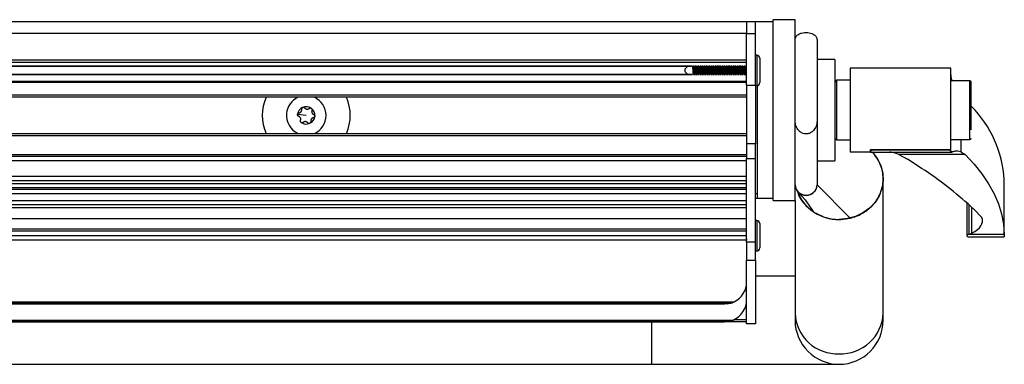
# Model space of a CAD drawing. Header units: millimetres. Extents: x 5 to 589, y 5 to 415.
# Tile 7 of 35: x 260 to 305, y 163 to 178. Entities that reach past the tile are written whole.
import ezdxf

# ---------------------------------------------------------------- set-up
doc = ezdxf.new("R2010")
doc.units = ezdxf.units.MM
doc.linetypes.add('SLD-Continua', pattern=[0])

msp = doc.modelspace()

# ---------------------------------------------------------------- linework, layer by layer
at = {"color": 7, "linetype": 'SLD-Continua', "lineweight": 25}
for p, q in [((292.8772, 178.2624), (156.2772, 178.2624)), ((293.2772, 178.2624), (292.8772, 178.2624)), ((292.8772, 178.2624), (292.8772, 177.7408)), ((294.0772, 178.2624), (293.2772, 178.2624)), ((293.2772, 177.7408), (293.2772, 178.2624)), ((295.0772, 178.3624), (294.0772, 178.3624)), ((294.0772, 170.1624), (294.0772, 178.3624)), ((295.0772, 170.1624), (295.0772, 178.3624)), ((292.8772, 177.7408), (156.2772, 177.7408)), ((292.8772, 177.7408), (293.2772, 177.7408)), ((292.8772, 175.3924), (292.8772, 177.7408)), ((293.2772, 175.3924), (293.2772, 177.7408)), ((296.0772, 177.4569), (296.0772, 173.7749)), ((293.3372, 176.7524), (293.2772, 176.7524)), ((293.3372, 176.7524), (293.3372, 175.3724)), ((293.4772, 176.6124), (293.4772, 175.5124)), ((156.2772, 176.5393), (292.8772, 176.5393)), ((156.2772, 176.4288), (292.8772, 176.4288)), ((290.4248, 176.2612), (158.7296, 176.2612)), ((158.7793, 176.2478), (290.375, 176.2478)), ((290.2126, 176.2478), (290.0772, 176.1124)), ((290.5065, 176.2612), (290.4448, 176.2612)), ((290.6065, 176.2612), (290.5448, 176.2612)), ((290.7065, 176.2612), (290.6448, 176.2612)), ((290.8065, 176.2612), (290.7448, 176.2612)), ((290.9065, 176.2612), (290.8448, 176.2612)), ((291.0065, 176.2612), (290.9448, 176.2612)), ((291.1065, 176.2612), (291.0448, 176.2612)), ((291.2065, 176.2612), (291.1448, 176.2612)), ((291.3065, 176.2612), (291.2448, 176.2612)), ((291.4065, 176.2612), (291.3448, 176.2612)), ((291.5065, 176.2612), (291.4448, 176.2612)), ((291.6065, 176.2612), (291.5448, 176.2612)), ((291.7065, 176.2612), (291.6448, 176.2612)), ((291.8065, 176.2612), (291.7448, 176.2612)), ((291.9065, 176.2612), (291.8448, 176.2612)), ((292.0065, 176.2612), (291.9448, 176.2612)), ((292.1065, 176.2612), (292.0448, 176.2612)), ((292.2065, 176.2612), (292.1448, 176.2612)), ((292.3065, 176.2612), (292.2448, 176.2612)), ((292.4065, 176.2612), (292.3448, 176.2612)), ((292.5065, 176.2612), (292.4448, 176.2612)), ((292.6065, 176.2612), (292.5448, 176.2612)), ((292.7065, 176.2612), (292.6448, 176.2612)), ((292.8065, 176.2612), (292.7448, 176.2612)), ((296.8772, 176.5624), (296.0772, 176.5624)), ((296.8772, 176.5624), (296.8772, 171.9624)), ((302.1472, 176.1624), (297.5772, 176.1624)), ((297.5772, 176.1624), (297.5772, 172.3624)), ((302.1472, 172.3845), (302.1472, 176.1624)), ((290.4248, 175.8636), (158.7296, 175.8636)), ((290.375, 175.877), (158.7793, 175.877)), ((290.0772, 176.1124), (290.0772, 176.0124)), ((290.0772, 176.0124), (290.2126, 175.877)), ((290.5232, 175.8636), (290.4615, 175.8636)), ((290.6232, 175.8636), (290.5615, 175.8636)), ((290.7232, 175.8636), (290.6615, 175.8636)), ((290.8232, 175.8636), (290.7615, 175.8636)), ((290.9232, 175.8636), (290.8615, 175.8636)), ((291.0232, 175.8636), (290.9615, 175.8636)), ((291.1232, 175.8636), (291.0615, 175.8636)), ((291.2232, 175.8636), (291.1615, 175.8636)), ((291.3232, 175.8636), (291.2615, 175.8636)), ((291.4232, 175.8636), (291.3615, 175.8636)), ((291.5232, 175.8636), (291.4615, 175.8636)), ((291.6232, 175.8636), (291.5615, 175.8636)), ((291.7232, 175.8636), (291.6615, 175.8636)), ((291.8232, 175.8636), (291.7615, 175.8636)), ((291.9232, 175.8636), (291.8615, 175.8636)), ((292.0232, 175.8636), (291.9615, 175.8636)), ((292.1232, 175.8636), (292.0615, 175.8636)), ((292.2232, 175.8636), (292.1615, 175.8636)), ((292.3232, 175.8636), (292.2615, 175.8636)), ((292.4232, 175.8636), (292.3615, 175.8636)), ((292.5232, 175.8636), (292.4615, 175.8636)), ((292.6232, 175.8636), (292.5615, 175.8636)), ((292.7232, 175.8636), (292.6615, 175.8636)), ((292.8232, 175.8636), (292.7615, 175.8636)), ((156.2772, 175.5805), (292.8772, 175.5805)), ((292.8772, 175.5084), (156.2772, 175.5084)), ((292.8772, 175.3924), (293.2772, 175.3924)), ((292.8772, 175.3924), (292.8772, 172.7333)), ((293.2772, 175.3924), (293.2772, 172.7333)), ((293.2772, 175.3724), (293.3372, 175.3724)), ((293.3772, 170.4624), (293.3772, 175.3782)), ((296.9582, 175.6124), (296.8772, 175.5314)), ((297.5772, 175.6124), (296.9582, 175.6124)), ((296.9582, 175.6124), (296.9582, 172.9124)), ((303.0152, 175.5924), (302.1472, 175.5924)), ((303.0152, 172.9324), (303.0152, 175.5924)), ((156.2772, 174.9519), (292.8772, 174.9519)), ((292.8772, 174.8424), (156.2772, 174.8424)), ((272.8772, 174.0224), (272.4842, 174.0628)), ((296.0772, 173.7749), (296.0772, 172.8652)), ((156.2772, 173.2024), (292.8772, 173.2024)), ((292.8772, 173.095), (156.2772, 173.095)), ((292.8772, 172.7333), (292.8772, 172.0595)), ((293.2772, 172.7333), (292.8772, 172.7333)), ((293.2772, 172.0595), (293.2772, 172.7333)), ((296.0772, 172.8652), (296.0772, 171.9624)), ((296.8772, 172.9934), (296.9582, 172.9124)), ((296.9582, 172.9124), (297.5772, 172.9124)), ((302.1472, 172.9324), (303.0152, 172.9324)), ((302.6102, 172.9324), (302.6102, 172.3757)), ((156.2772, 172.2473), (292.8772, 172.2473)), ((292.8772, 172.1624), (156.2772, 172.1624)), ((297.5772, 172.3624), (298.5072, 172.3624)), ((298.5438, 172.3915), (298.4763, 172.4493)), ((298.5072, 172.469), (302.135, 172.469)), ((298.5072, 172.469), (298.5072, 172.4581)), ((298.5072, 172.4581), (302.1337, 172.4581)), ((298.5072, 172.3604), (298.5072, 172.4581)), ((298.5072, 172.3604), (302.2136, 172.3604)), ((302.7935, 172.2488), (299.7895, 172.2488)), ((299.7895, 172.2488), (300.1835, 172.0288)), ((302.6102, 172.3757), (302.7935, 172.2488)), ((292.8772, 171.9624), (156.2772, 171.9624)), ((292.8772, 172.0595), (293.2772, 172.0595)), ((292.8772, 168.2778), (292.8772, 172.0595)), ((293.2772, 168.2778), (293.2772, 172.0595)), ((296.0772, 171.9624), (296.8772, 171.9624)), ((296.0772, 171.9624), (296.0772, 170.8663)), ((156.2772, 171.2624), (292.8772, 171.2624)), ((156.2772, 171.0624), (292.8772, 171.0624)), ((156.2772, 170.9353), (292.8772, 170.9353)), ((296.0772, 170.8663), (297.5746, 169.3612)), ((299.0772, 165.0481), (299.0772, 171.1444)), ((304.5772, 171.0716), (304.5768, 171.1086)), ((304.5772, 168.5915), (304.5772, 171.0716)), ((292.8772, 170.7335), (156.2772, 170.7335)), ((292.8772, 170.6624), (156.2772, 170.6624)), ((292.8772, 170.4624), (156.2772, 170.4624)), ((293.3772, 170.4624), (293.2772, 170.4624)), ((293.3772, 170.2624), (293.3772, 170.4624)), ((295.2364, 170.5237), (295.5335, 170.1914)), ((156.2772, 170.1624), (292.8772, 170.1624)), ((292.8772, 169.9624), (156.2772, 169.9624)), ((293.2772, 170.2624), (293.3772, 170.2624)), ((293.3772, 170.2624), (294.0772, 170.2624)), ((294.0772, 170.1624), (295.0772, 170.1624)), ((295.0772, 170.1624), (295.0772, 165.0481)), ((295.5331, 170.1919), (295.8916, 169.6617)), ((302.8772, 170.0538), (302.8772, 168.5617)), ((302.981, 168.6291), (302.981, 169.9601)), ((292.8772, 169.8252), (156.2772, 169.8252)), ((303.1072, 168.6775), (303.1072, 169.8428)), ((292.8772, 169.3291), (156.2772, 169.3291)), ((293.3372, 169.2524), (293.2772, 169.2524)), ((293.3372, 169.2524), (293.3372, 167.8724)), ((293.4772, 169.1124), (293.4772, 168.0124)), ((292.8772, 168.8624), (156.2772, 168.8624)), ((292.8772, 168.7624), (156.2772, 168.7624)), ((292.8772, 168.5624), (156.2772, 168.5624)), ((292.8731, 168.9209), (292.8702, 168.9265)), ((302.8772, 168.5617), (302.8772, 168.5553)), ((304.5768, 168.6232), (302.9623, 168.6232)), ((304.5768, 168.6232), (304.5772, 168.5915)), ((304.5772, 168.5915), (304.5772, 168.5159)), ((292.8772, 168.3624), (156.2772, 168.3624)), ((293.2772, 168.2778), (292.8772, 168.2778)), ((292.8772, 168.2778), (292.8772, 167.454)), ((293.2772, 167.454), (293.2772, 168.2778)), ((302.8772, 168.5553), (302.9228, 168.5172)), ((302.9228, 168.5159), (304.5772, 168.5159)), ((293.2772, 167.8724), (293.3372, 167.8724)), ((292.8772, 167.454), (293.2772, 167.454)), ((292.8772, 164.5717), (292.8772, 167.454)), ((293.2772, 167.454), (293.2772, 164.5717)), ((295.0772, 166.7301), (293.2772, 166.7301)), ((156.8428, 165.5664), (292.3116, 165.5664)), ((157.0378, 165.4962), (292.1165, 165.4962)), ((291.9977, 165.4744), (157.1566, 165.4744)), ((157.2772, 165.4671), (291.8772, 165.4671)), ((295.0772, 165.0481), (295.0772, 164.7301)), ((299.0772, 164.7301), (299.0772, 165.0481)), ((292.8772, 164.6624), (156.2772, 164.6624)), ((156.8964, 164.7377), (292.258, 164.7377)), ((157.2772, 164.6624), (291.8772, 164.6624)), ((288.5772, 162.7301), (288.5772, 164.6624)), ((292.3131, 164.7624), (292.8772, 164.7624)), ((293.2772, 164.5717), (292.8772, 164.5717)), ((292.8772, 164.5599), (292.8772, 164.5717)), ((293.2772, 164.5599), (292.8772, 164.5599)), ((293.2772, 164.5717), (293.2772, 164.5599)), ((226.8368, 162.7301), (288.5772, 162.7301)), ((288.5772, 162.7301), (297.0772, 162.7301))]:
    msp.add_line(p, q, dxfattribs=at)
at = {"color": 7, "linetype": 'SLD-Continua', "lineweight": 25, "flags": 128}
for points in [[(298.5788, 172.3604), (298.5887, 172.35), (298.8092, 172.0649), (298.9672, 171.7465), (299.0568, 171.4064), (299.0749, 171.0568), (299.0208, 170.7103), (298.8964, 170.3796), (298.7063, 170.0765), (298.4573, 169.812), (298.1585, 169.5956), (297.8205, 169.4352), (297.4557, 169.3366), (297.0772, 169.3034)], [(302.7935, 172.2488), (303.2015, 171.813), (303.5578, 171.3703), (303.8617, 170.9217), (304.1125, 170.4681), (304.3098, 170.0105), (304.4532, 169.5498), (304.5422, 169.0871), (304.5768, 168.6232)], [(303.1072, 168.6775), (303.242, 168.7551), (303.3561, 168.8376), (303.4483, 168.9242), (303.5177, 169.014), (303.5637, 169.106), (303.5857, 169.1994), (303.5835, 169.2932), (303.5572, 169.3864)]]:
    msp.add_lwpolyline(points, dxfattribs=at)
at = {"color": 7, "linetype": 'SLD-Continua', "lineweight": 25}
for centre, radius, start, end in [((293.3372, 176.6124), 0.14, 0, 90), ((293.3372, 175.5124), 0.14, 270, 0), ((303.0152, 175.5304), 0.062, 0, 90), ((272.8772, 174.0224), 2, 155.79517, 204.20483), ((272.8772, 174.0224), 0.9, 114.34065, 174.12935), ((272.8772, 174.0224), 0.9, 294.34065, 65.65935), ((272.8772, 174.0224), 2, 335.79517, 24.20483), ((272.8772, 174.0224), 0.395, 114.12934, 174.12935), ((272.8772, 174.0224), 0.395, 54.12933, 114.12934), ((299.4145, 170.7848), 5.1724, 3.58896, 44.77669), ((272.8772, 174.0224), 0.9, 174.12935, 245.65935), ((272.8772, 174.0224), 0.395, 294.11323, 354.12935), ((272.8772, 174.0224), 0.395, 354.12935, 54.12933), ((272.8772, 174.0224), 0.395, 234.11984, 294.11323), ((303.0152, 172.9944), 0.062, 270, 0), ((302.4408, 172.4287), 0.3084, 172.49564, 174.52171), ((295.5772, 170.8997), 0.5011, 183.81798, 356.18202), ((295.5772, 170.8918), 0.5011, 183.81798, 356.18202), ((297.0194, 171.2745), 1.9719, 200.23505, 271.67844), ((296.3404, 162.7199), 9.8246, 42.73019, 50.92262), ((293.3372, 169.1124), 0.14, 0, 90), ((303.0769, 168.2904), 0.352, 105.804, 109.00721), ((302.8013, 169.2863), 0.6813, 285.29826, 296.68422), ((293.3372, 168.0124), 0.14, 270, 0), ((291.8772, 166.4671), 1, 295.74778, 0), ((291.8772, 165.6624), 1, 292.38342, 0), ((296.9903, 165.1195), 1.9145, 182.13996, 272.60061), ((297.1572, 165.127), 1.9216, 267.61268, 357.64676), ((297.0772, 164.7301), 2, 180, 270), ((297.0772, 164.7301), 2, 270, 0)]:
    msp.add_arc(centre, radius, start, end, dxfattribs=at)
for points, knots in [([(295.0772, 177.4569), (295.0865, 177.507), (295.1042, 177.6018), (295.2222, 177.7012), (295.3612, 177.759), (295.4826, 177.7807), (295.6011, 177.7858), (295.7207, 177.7752), (295.8498, 177.7389), (295.9616, 177.6785), (296.0551, 177.5863), (296.0693, 177.5031), (296.0772, 177.4569)], [0, 0, 0, 0, 0.1474223, 0.2792804, 0.376827, 0.4586897, 0.4998316, 0.5826506, 0.6651447, 0.7551569, 0.864303, 1, 1, 1, 1]), ([(290.4471, 175.8856), (290.446, 175.93), (290.4436, 176.0195), (290.4409, 176.1499), (290.4388, 176.2197), (290.438, 176.2478)], [0, 0, 0, 0, 0.37069614, 0.74643123, 1, 1, 1, 1]), ([(290.48, 175.877), (290.4798, 175.8802), (290.4777, 175.9165), (290.4736, 176.0069), (290.4687, 176.1339), (290.4649, 176.2097), (290.463, 176.2478)], [0, 0, 0, 0, 0.0325135, 0.3623788, 0.6794725, 1, 1, 1, 1]), ([(290.505, 175.877), (290.5048, 175.8802), (290.5027, 175.9165), (290.4986, 176.0069), (290.4937, 176.1339), (290.4899, 176.2097), (290.488, 176.2478)], [0, 0, 0, 0, 0.0325238, 0.3623884, 0.6794815, 1, 1, 1, 1]), ([(290.5204, 176.2478), (290.5225, 176.1966), (290.527, 176.0896), (290.5316, 175.9505), (290.5345, 175.8889), (290.5351, 175.877)], [0, 0, 0, 0, 0.4246373, 0.8883501, 1, 1, 1, 1]), ([(290.5475, 175.877), (290.5466, 175.8983), (290.5428, 175.9831), (290.5384, 176.1232), (290.5342, 176.2175), (290.5329, 176.2478)], [0, 0, 0, 0, 0.1853656, 0.7380529, 1, 1, 1, 1]), ([(290.58, 175.877), (290.5797, 175.8837), (290.5774, 175.9239), (290.5731, 176.0185), (290.5684, 176.1421), (290.5647, 176.2135), (290.563, 176.2478)], [0, 0, 0, 0, 0.0655959, 0.3929156, 0.708506, 1, 1, 1, 1]), ([(290.605, 175.877), (290.6047, 175.8837), (290.6024, 175.9239), (290.5981, 176.0185), (290.5934, 176.1421), (290.5897, 176.2135), (290.588, 176.2478)], [0, 0, 0, 0, 0.0656055, 0.3929245, 0.7085146, 1, 1, 1, 1]), ([(290.6204, 176.2478), (290.6226, 176.1966), (290.627, 176.0895), (290.6316, 175.9488), (290.6346, 175.8887), (290.6351, 175.877)], [0, 0, 0, 0, 0.4248845, 0.8880342, 1, 1, 1, 1]), ([(290.6478, 175.877), (290.6476, 175.8806), (290.6462, 175.9127), (290.6435, 175.9836), (290.6398, 176.0823), (290.6364, 176.1732), (290.6342, 176.2252), (290.6333, 176.2478)], [0, 0, 0, 0, 0.0329002, 0.2961337, 0.55380077, 0.80589972, 1, 1, 1, 1]), ([(290.6801, 175.877), (290.6795, 175.8872), (290.677, 175.9314), (290.6726, 176.0301), (290.668, 176.1503), (290.6645, 176.2173), (290.6629, 176.2478)], [0, 0, 0, 0, 0.0975107, 0.4225276, 0.7373333, 1, 1, 1, 1]), ([(290.7051, 175.877), (290.7045, 175.8872), (290.702, 175.9314), (290.6976, 176.0301), (290.693, 176.1503), (290.6895, 176.2173), (290.6879, 176.2478)], [0, 0, 0, 0, 0.0975197, 0.4225359, 0.7373415, 1, 1, 1, 1]), ([(290.7205, 176.2478), (290.7224, 176.2024), (290.7262, 176.1097), (290.7307, 175.9729), (290.734, 175.9032), (290.7352, 175.877)], [0, 0, 0, 0, 0.3755746, 0.7656933, 1, 1, 1, 1]), ([(290.7476, 175.877), (290.7469, 175.8948), (290.7443, 175.9546), (290.7397, 176.0763), (290.7355, 176.19), (290.7332, 176.2398), (290.7328, 176.2478)], [0, 0, 0, 0, 0.1581971, 0.5296336, 0.9246832, 1, 1, 1, 1]), ([(290.7801, 175.877), (290.7793, 175.8907), (290.7766, 175.9391), (290.7722, 176.0418), (290.7676, 176.1583), (290.7643, 176.2211), (290.7629, 176.2478)], [0, 0, 0, 0, 0.1284846, 0.4514178, 0.7661302, 1, 1, 1, 1]), ([(290.8051, 175.877), (290.8043, 175.8907), (290.8016, 175.9391), (290.7972, 176.0418), (290.7926, 176.1583), (290.7893, 176.2211), (290.7879, 176.2478)], [0, 0, 0, 0, 0.128493, 0.4514256, 0.7661381, 1, 1, 1, 1]), ([(290.835, 175.877), (290.8347, 175.8839), (290.8325, 175.931), (290.8284, 176.039), (290.8243, 176.1625), (290.8214, 176.2259), (290.8204, 176.2478)], [0, 0, 0, 0, 0.06494028, 0.44073041, 0.80696277, 1, 1, 1, 1]), ([(290.8475, 175.877), (290.847, 175.8877), (290.8447, 175.9392), (290.8405, 176.0521), (290.836, 176.1718), (290.8334, 176.2307), (290.8327, 176.2478)], [0, 0, 0, 0, 0.0987435, 0.4727731, 0.8468024, 1, 1, 1, 1]), ([(290.8801, 175.877), (290.8792, 175.8943), (290.8763, 175.9468), (290.8717, 176.0535), (290.8673, 176.1662), (290.8641, 176.2248), (290.8629, 176.2478)], [0, 0, 0, 0, 0.1587204, 0.4797736, 0.7950661, 1, 1, 1, 1]), ([(290.9051, 175.877), (290.9042, 175.8943), (290.9013, 175.9468), (290.8967, 176.0535), (290.8923, 176.1662), (290.8891, 176.2248), (290.8879, 176.2478)], [0, 0, 0, 0, 0.1587283, 0.479781, 0.7950737, 1, 1, 1, 1]), ([(290.935, 175.877), (290.934, 175.8996), (290.9316, 175.9547), (290.928, 176.0523), (290.9244, 176.1567), (290.9217, 176.2185), (290.9205, 176.2478)], [0, 0, 0, 0, 0.1954091, 0.4766466, 0.7523678, 1, 1, 1, 1]), ([(290.9479, 175.877), (290.9474, 175.887), (290.9454, 175.9341), (290.9415, 176.0379), (290.937, 176.159), (290.9342, 176.2243), (290.9332, 176.2478)], [0, 0, 0, 0, 0.0900378, 0.4250661, 0.7925403, 1, 1, 1, 1]), ([(290.9801, 175.877), (290.979, 175.898), (290.9759, 175.9545), (290.9713, 176.0652), (290.9669, 176.174), (290.9639, 176.2284), (290.9629, 176.2478)], [0, 0, 0, 0, 0.1884043, 0.5077727, 0.8243091, 1, 1, 1, 1]), ([(291.0051, 175.877), (291.004, 175.898), (291.0009, 175.9545), (290.9963, 176.0652), (290.9919, 176.174), (290.9889, 176.2284), (290.9879, 176.2478)], [0, 0, 0, 0, 0.1884117, 0.5077797, 0.8243165, 1, 1, 1, 1]), ([(291.035, 175.877), (291.0338, 175.9039), (291.0312, 175.9636), (291.0275, 176.0657), (291.0241, 176.1656), (291.0215, 176.2228), (291.0204, 176.2478)], [0, 0, 0, 0, 0.22945016, 0.50904724, 0.78588872, 1, 1, 1, 1]), ([(291.0473, 175.877), (291.0465, 175.8962), (291.0438, 175.9575), (291.0393, 176.0791), (291.0352, 176.1897), (291.033, 176.2389), (291.0326, 176.2478)], [0, 0, 0, 0, 0.1709269, 0.5441946, 0.917459, 1, 1, 1, 1]), ([(291.0801, 175.877), (291.0788, 175.9017), (291.0755, 175.9624), (291.0709, 176.0768), (291.0666, 176.1817), (291.0638, 176.232), (291.0629, 176.2478)], [0, 0, 0, 0, 0.2177113, 0.5355943, 0.854031, 1, 1, 1, 1]), ([(291.1051, 175.877), (291.1038, 175.9017), (291.1005, 175.9624), (291.0959, 176.0768), (291.0915, 176.1817), (291.0888, 176.232), (291.0879, 176.2478)], [0, 0, 0, 0, 0.2177183, 0.535601, 0.8540382, 1, 1, 1, 1]), ([(291.1351, 175.877), (291.1342, 175.8965), (291.1314, 175.9576), (291.1271, 176.0788), (291.1232, 176.1892), (291.1209, 176.2385), (291.1204, 176.2478)], [0, 0, 0, 0, 0.17348559, 0.5432548, 0.91366725, 1, 1, 1, 1]), ([(291.1473, 175.877), (291.1462, 175.9043), (291.1434, 175.9713), (291.1394, 176.0838), (291.1359, 176.1833), (291.1339, 176.231), (291.1331, 176.2478)], [0, 0, 0, 0, 0.23490416, 0.57722794, 0.85063638, 1, 1, 1, 1]), ([(291.1801, 175.877), (291.1786, 175.9054), (291.1752, 175.9704), (291.1704, 176.0885), (291.1662, 176.1893), (291.1636, 176.2356), (291.1629, 176.2478)], [0, 0, 0, 0, 0.246811, 0.5637053, 0.8844129, 1, 1, 1, 1]), ([(291.2051, 175.877), (291.2036, 175.9054), (291.2002, 175.9704), (291.1954, 176.0885), (291.1912, 176.1893), (291.1886, 176.2356), (291.1879, 176.2478)], [0, 0, 0, 0, 0.2468177, 0.5637118, 0.8844199, 1, 1, 1, 1]), ([(291.235, 175.877), (291.2345, 175.8893), (291.2325, 175.9333), (291.2291, 176.0203), (291.2254, 176.128), (291.2224, 176.2066), (291.2207, 176.2426), (291.2205, 176.2478)], [0, 0, 0, 0, 0.11047483, 0.39447155, 0.66862946, 0.95214689, 1, 1, 1, 1]), ([(291.2473, 175.877), (291.246, 175.9083), (291.2431, 175.9795), (291.239, 176.0951), (291.2356, 176.1903), (291.2337, 176.2343), (291.2331, 176.2478)], [0, 0, 0, 0, 0.2664167, 0.6045962, 0.8780241, 1, 1, 1, 1]), ([(291.28, 175.877), (291.2784, 175.9092), (291.2748, 175.9784), (291.27, 176.1001), (291.2658, 176.1968), (291.2634, 176.2391), (291.2629, 176.2478)], [0, 0, 0, 0, 0.2758723, 0.5924528, 0.9156501, 1, 1, 1, 1]), ([(291.305, 175.877), (291.3034, 175.9092), (291.2998, 175.9784), (291.295, 176.1001), (291.2908, 176.1968), (291.2884, 176.2391), (291.2879, 176.2478)], [0, 0, 0, 0, 0.2758787, 0.5924591, 0.915657, 1, 1, 1, 1]), ([(291.335, 175.877), (291.3343, 175.8935), (291.3321, 175.9421), (291.3286, 176.0338), (291.3249, 176.1412), (291.3221, 176.2151), (291.3206, 176.2467), (291.3205, 176.2478)], [0, 0, 0, 0, 0.1462799, 0.4296164, 0.7044894, 0.9897899, 1, 1, 1, 1]), ([(291.3478, 175.877), (291.3465, 175.9091), (291.3433, 175.9852), (291.3384, 176.1193), (291.3347, 176.2062), (291.333, 176.2478)], [0, 0, 0, 0, 0.275106, 0.65271905, 1, 1, 1, 1]), ([(291.38, 175.877), (291.3782, 175.9131), (291.3744, 175.9866), (291.3695, 176.1117), (291.3655, 176.2043), (291.3633, 176.2425), (291.3629, 176.2478)], [0, 0, 0, 0, 0.3050687, 0.62203295, 0.94795932, 1, 1, 1, 1]), ([(291.405, 175.877), (291.4032, 175.9131), (291.3994, 175.9866), (291.3945, 176.1117), (291.3905, 176.2043), (291.3883, 176.2425), (291.3879, 176.2478)], [0, 0, 0, 0, 0.30507475, 0.62203917, 0.94796614, 1, 1, 1, 1]), ([(291.435, 175.877), (291.4341, 175.8978), (291.4317, 175.951), (291.4282, 176.0467), (291.4246, 176.153), (291.4218, 176.2168), (291.4205, 176.2478)], [0, 0, 0, 0, 0.1811832, 0.463122, 0.7385629, 1, 1, 1, 1]), ([(291.4474, 175.877), (291.446, 175.9103), (291.4428, 175.9877), (291.4387, 176.1058), (291.4353, 176.1976), (291.4336, 176.2356), (291.4331, 176.2478)], [0, 0, 0, 0, 0.28343694, 0.65767744, 0.89008745, 1, 1, 1, 1]), ([(291.48, 175.877), (291.4799, 175.8774), (291.478, 175.9104), (291.474, 175.9983), (291.4691, 176.1223), (291.4651, 176.2116), (291.4631, 176.246), (291.463, 176.2478)], [0, 0, 0, 0, 0.00401989, 0.33508503, 0.65292379, 0.98159964, 1, 1, 1, 1]), ([(291.505, 175.877), (291.5049, 175.8774), (291.503, 175.9104), (291.499, 175.9983), (291.4941, 176.1223), (291.4901, 176.2116), (291.4881, 176.246), (291.488, 176.2478)], [0, 0, 0, 0, 0.00402668, 0.33509167, 0.65293034, 0.98160641, 1, 1, 1, 1]), ([(291.535, 175.877), (291.5339, 175.9021), (291.5314, 175.9599), (291.5277, 176.0601), (291.5242, 176.1619), (291.5216, 176.2211), (291.5205, 176.2478)], [0, 0, 0, 0, 0.2153927, 0.4956605, 0.7719618, 1, 1, 1, 1]), ([(291.5473, 175.877), (291.5467, 175.8913), (291.545, 175.9327), (291.542, 176.0116), (291.5382, 176.1101), (291.5351, 176.1929), (291.5332, 176.2356), (291.5327, 176.2478)], [0, 0, 0, 0, 0.1246099, 0.3614666, 0.6168598, 0.8907709, 1, 1, 1, 1]), ([(291.58, 175.877), (291.5798, 175.8808), (291.5777, 175.9178), (291.5735, 176.0089), (291.5686, 176.1353), (291.5649, 176.2104), (291.563, 176.2478)], [0, 0, 0, 0, 0.0382774, 0.3676879, 0.6844714, 1, 1, 1, 1]), ([(291.605, 175.877), (291.6048, 175.8808), (291.6027, 175.9178), (291.5985, 176.0089), (291.5936, 176.1353), (291.5899, 176.2104), (291.588, 176.2478)], [0, 0, 0, 0, 0.0382836, 0.3676936, 0.6844768, 1, 1, 1, 1]), ([(291.635, 175.877), (291.6337, 175.9065), (291.631, 175.9689), (291.6273, 176.0735), (291.6239, 176.1708), (291.6214, 176.2254), (291.6204, 176.2478)], [0, 0, 0, 0, 0.2492385, 0.5279092, 0.8056977, 1, 1, 1, 1]), ([(291.6472, 175.877), (291.6466, 175.8912), (291.6443, 175.9431), (291.6402, 176.0511), (291.6359, 176.1675), (291.6333, 176.228), (291.6324, 176.2478)], [0, 0, 0, 0, 0.1263409, 0.4612964, 0.8231509, 1, 1, 1, 1]), ([(291.6801, 175.877), (291.6796, 175.8843), (291.6773, 175.9252), (291.673, 176.0205), (291.6683, 176.1435), (291.6647, 176.2142), (291.663, 176.2478)], [0, 0, 0, 0, 0.0711423, 0.3980509, 0.7134566, 1, 1, 1, 1]), ([(291.7051, 175.877), (291.7046, 175.8843), (291.7023, 175.9252), (291.698, 176.0205), (291.6933, 176.1435), (291.6897, 176.2142), (291.688, 176.2478)], [0, 0, 0, 0, 0.0711479, 0.3980561, 0.7134617, 1, 1, 1, 1]), ([(291.735, 175.877), (291.7328, 175.9282), (291.7286, 176.0297), (291.7242, 176.1663), (291.7212, 176.2297), (291.7203, 176.2478)], [0, 0, 0, 0, 0.4207024, 0.8347345, 1, 1, 1, 1]), ([(291.7471, 175.877), (291.747, 175.8804), (291.7449, 175.9233), (291.7411, 176.0277), (291.7364, 176.1549), (291.7336, 176.2228), (291.7325, 176.2478)], [0, 0, 0, 0, 0.0325722, 0.4072862, 0.7819947, 1, 1, 1, 1]), ([(291.7801, 175.877), (291.7795, 175.8878), (291.7769, 175.9327), (291.7725, 176.0321), (291.7679, 176.1516), (291.7645, 176.218), (291.7629, 176.2478)], [0, 0, 0, 0, 0.1028806, 0.4275252, 0.7422665, 1, 1, 1, 1]), ([(291.8051, 175.877), (291.8045, 175.8878), (291.8019, 175.9327), (291.7975, 176.0321), (291.7929, 176.1516), (291.7895, 176.218), (291.7879, 176.2478)], [0, 0, 0, 0, 0.1028856, 0.42753, 0.7422712, 1, 1, 1, 1]), ([(291.835, 175.877), (291.8348, 175.8805), (291.8325, 175.9278), (291.8281, 176.0461), (291.8238, 176.1751), (291.821, 176.2338), (291.8204, 176.2478)], [0, 0, 0, 0, 0.0339317, 0.45676236, 0.87091966, 1, 1, 1, 1]), ([(291.8473, 175.877), (291.8466, 175.8924), (291.8444, 175.9443), (291.8408, 176.0438), (291.8369, 176.1559), (291.8344, 176.2187), (291.8332, 176.2478)], [0, 0, 0, 0, 0.13856109, 0.46859865, 0.75287486, 1, 1, 1, 1]), ([(291.8801, 175.877), (291.8793, 175.8914), (291.8766, 175.9404), (291.8721, 176.0438), (291.8676, 176.1597), (291.8643, 176.2217), (291.8629, 176.2478)], [0, 0, 0, 0, 0.1337141, 0.4563109, 0.7710753, 1, 1, 1, 1]), ([(291.9051, 175.877), (291.9043, 175.8914), (291.9016, 175.9404), (291.8971, 176.0438), (291.8926, 176.1597), (291.8893, 176.2217), (291.8879, 176.2478)], [0, 0, 0, 0, 0.1337187, 0.4563152, 0.7710797, 1, 1, 1, 1]), ([(291.9351, 175.877), (291.9347, 175.8846), (291.9322, 175.9366), (291.9277, 176.0592), (291.9235, 176.184), (291.9209, 176.238), (291.9204, 176.2478)], [0, 0, 0, 0, 0.0724115, 0.4927482, 0.9077988, 1, 1, 1, 1]), ([(291.9479, 175.877), (291.9464, 175.9128), (291.943, 175.9946), (291.9382, 176.1298), (291.9347, 176.2119), (291.9333, 176.2478)], [0, 0, 0, 0, 0.3053525, 0.6967688, 1, 1, 1, 1]), ([(291.9801, 175.877), (291.9791, 175.895), (291.9762, 175.9481), (291.9716, 176.0555), (291.9672, 176.1676), (291.9641, 176.2254), (291.9629, 176.2478)], [0, 0, 0, 0, 0.1638425, 0.4845931, 0.8000518, 1, 1, 1, 1]), ([(292.0051, 175.877), (292.0041, 175.895), (292.0012, 175.9481), (291.9966, 176.0555), (291.9922, 176.1676), (291.9891, 176.2254), (291.9879, 176.2478)], [0, 0, 0, 0, 0.1638466, 0.4845971, 0.8000559, 1, 1, 1, 1]), ([(292.0351, 175.877), (292.0345, 175.8888), (292.0318, 175.9455), (292.0273, 176.0724), (292.0231, 176.1928), (292.0207, 176.2421), (292.0204, 176.2478)], [0, 0, 0, 0, 0.1098853, 0.5283927, 0.9455382, 1, 1, 1, 1]), ([(292.0472, 175.877), (292.0464, 175.8929), (292.0439, 175.9504), (292.0395, 176.069), (292.0353, 176.1833), (292.033, 176.236), (292.0325, 176.2478)], [0, 0, 0, 0, 0.1428976, 0.5175685, 0.8922327, 1, 1, 1, 1]), ([(292.0801, 175.877), (292.0789, 175.8986), (292.0758, 175.9559), (292.0712, 176.0672), (292.0669, 176.1753), (292.0639, 176.229), (292.0629, 176.2478)], [0, 0, 0, 0, 0.1934495, 0.5125486, 0.8293645, 1, 1, 1, 1]), ([(292.1051, 175.877), (292.1039, 175.8986), (292.1008, 175.9559), (292.0962, 176.0672), (292.0919, 176.1753), (292.0889, 176.229), (292.0879, 176.2478)], [0, 0, 0, 0, 0.1934533, 0.5125522, 0.8293683, 1, 1, 1, 1]), ([(292.135, 175.877), (292.1348, 175.8803), (292.1331, 175.918), (292.1297, 176.0053), (292.1255, 176.1258), (292.1223, 176.2107), (292.1206, 176.2462), (292.1205, 176.2478)], [0, 0, 0, 0, 0.0313057, 0.3539686, 0.664323, 0.9849478, 1, 1, 1, 1]), ([(292.1473, 175.877), (292.1463, 175.901), (292.1436, 175.9643), (292.1398, 176.0741), (292.1361, 176.1771), (292.134, 176.2282), (292.1331, 176.2478)], [0, 0, 0, 0, 0.2087634, 0.5522075, 0.8285105, 1, 1, 1, 1]), ([(292.1801, 175.877), (292.1787, 175.9023), (292.1755, 175.9638), (292.1708, 176.0788), (292.1665, 176.183), (292.1637, 176.2326), (292.1629, 176.2478)], [0, 0, 0, 0, 0.2227091, 0.5403754, 0.8591864, 1, 1, 1, 1]), ([(292.2051, 175.877), (292.2037, 175.9023), (292.2005, 175.9638), (292.1958, 176.0788), (292.1915, 176.183), (292.1887, 176.2326), (292.1879, 176.2478)], [0, 0, 0, 0, 0.2227125, 0.5403786, 0.8591899, 1, 1, 1, 1]), ([(292.2351, 175.877), (292.2342, 175.8973), (292.2316, 175.9535), (292.2278, 176.0587), (292.2241, 176.1664), (292.2214, 176.225), (292.2204, 176.2478)], [0, 0, 0, 0, 0.17747419, 0.49208195, 0.80206408, 1, 1, 1, 1]), ([(292.2474, 175.877), (292.2471, 175.885), (292.2455, 175.9222), (292.2424, 176.0017), (292.2382, 176.1117), (292.2349, 176.1994), (292.2331, 176.2404), (292.2327, 176.2478)], [0, 0, 0, 0, 0.0716497, 0.333453, 0.6200487, 0.931399, 1, 1, 1, 1]), ([(292.2801, 175.877), (292.2785, 175.9061), (292.2751, 175.9717), (292.2703, 176.0905), (292.2661, 176.1906), (292.2635, 176.2362), (292.2629, 176.2478)], [0, 0, 0, 0, 0.2517901, 0.5685822, 0.8897005, 1, 1, 1, 1]), ([(292.3051, 175.877), (292.3035, 175.9061), (292.3001, 175.9717), (292.2953, 176.0905), (292.2911, 176.1906), (292.2885, 176.2362), (292.2879, 176.2478)], [0, 0, 0, 0, 0.2517932, 0.5685852, 0.8897038, 1, 1, 1, 1]), ([(292.335, 175.877), (292.3334, 175.9149), (292.3302, 175.9902), (292.326, 176.1126), (292.3226, 176.2018), (292.3207, 176.2419), (292.3205, 176.2478)], [0, 0, 0, 0, 0.315481, 0.6262406, 0.9451769, 1, 1, 1, 1]), ([(292.3473, 175.877), (292.3473, 175.8777), (292.3461, 175.9033), (292.3438, 175.9637), (292.3402, 176.0575), (292.3365, 176.1569), (292.334, 176.218), (292.3327, 176.2478)], [0, 0, 0, 0, 0.0062248, 0.234628, 0.4816685, 0.7473284, 1, 1, 1, 1]), ([(292.38, 175.877), (292.3783, 175.9099), (292.3747, 175.9798), (292.3699, 176.1021), (292.3658, 176.1981), (292.3634, 176.2397), (292.3629, 176.2478)], [0, 0, 0, 0, 0.2808621, 0.597458, 0.9211054, 1, 1, 1, 1]), ([(292.405, 175.877), (292.4033, 175.9099), (292.3997, 175.9798), (292.3949, 176.1021), (292.3908, 176.1981), (292.3884, 176.2397), (292.3879, 176.2478)], [0, 0, 0, 0, 0.2808648, 0.5974608, 0.9211084, 1, 1, 1, 1]), ([(292.4352, 175.877), (292.4336, 175.9121), (292.4296, 176.0005), (292.4252, 176.142), (292.4215, 176.2208), (292.4203, 176.2478)], [0, 0, 0, 0, 0.3020485, 0.7609316, 1, 1, 1, 1]), ([(292.4471, 175.877), (292.4457, 175.9093), (292.4425, 175.9855), (292.4377, 176.1196), (292.4342, 176.2062), (292.4326, 176.2478)], [0, 0, 0, 0, 0.2769518, 0.6530343, 1, 1, 1, 1]), ([(292.48, 175.877), (292.4781, 175.9137), (292.4743, 175.988), (292.4695, 176.1136), (292.4654, 176.2055), (292.4632, 176.2431), (292.463, 176.2478)], [0, 0, 0, 0, 0.3100996, 0.6272019, 0.953622, 1, 1, 1, 1]), ([(292.505, 175.877), (292.5031, 175.9137), (292.4993, 175.988), (292.4945, 176.1136), (292.4904, 176.2055), (292.4882, 176.2431), (292.488, 176.2478)], [0, 0, 0, 0, 0.3101021, 0.6272045, 0.9536248, 1, 1, 1, 1]), ([(292.535, 175.877), (292.5328, 175.9295), (292.5282, 176.0383), (292.5238, 176.1789), (292.5209, 176.2377), (292.5204, 176.2478)], [0, 0, 0, 0, 0.4356046, 0.9024857, 1, 1, 1, 1]), ([(292.5472, 175.877), (292.547, 175.881), (292.5452, 175.9195), (292.5422, 176.0059), (292.5381, 176.1214), (292.5352, 176.2051), (292.5335, 176.2425), (292.5332, 176.2478)], [0, 0, 0, 0, 0.0377107, 0.3654332, 0.6485846, 0.9497595, 1, 1, 1, 1]), ([(292.58, 175.877), (292.5799, 175.878), (292.578, 175.9117), (292.5739, 176.0003), (292.569, 176.1242), (292.5651, 176.2129), (292.5631, 176.2466), (292.563, 176.2478)], [0, 0, 0, 0, 0.0099898, 0.3409109, 0.6586674, 0.9875246, 1, 1, 1, 1]), ([(292.605, 175.877), (292.6049, 175.878), (292.603, 175.9117), (292.5989, 176.0003), (292.594, 176.1242), (292.5901, 176.2129), (292.5881, 176.2466), (292.588, 176.2478)], [0, 0, 0, 0, 0.0099923, 0.3409133, 0.6586698, 0.9875272, 1, 1, 1, 1]), ([(292.6351, 175.877), (292.6346, 175.8884), (292.6316, 175.9489), (292.627, 176.0897), (292.6225, 176.197), (292.6204, 176.2478)], [0, 0, 0, 0, 0.108419, 0.5776161, 1, 1, 1, 1]), ([(292.648, 175.877), (292.6473, 175.8938), (292.6446, 175.9541), (292.6401, 176.0775), (292.6359, 176.1902), (292.6337, 176.2394), (292.6333, 176.2478)], [0, 0, 0, 0, 0.1524739, 0.5467246, 0.9220812, 1, 1, 1, 1]), ([(292.68, 175.877), (292.6798, 175.8814), (292.6776, 175.919), (292.6734, 176.0109), (292.6686, 176.1367), (292.6649, 176.211), (292.663, 176.2478)], [0, 0, 0, 0, 0.0440009, 0.3729645, 0.6894598, 1, 1, 1, 1]), ([(292.705, 175.877), (292.7048, 175.8814), (292.7026, 175.919), (292.6984, 176.0109), (292.6936, 176.1367), (292.6899, 176.211), (292.688, 176.2478)], [0, 0, 0, 0, 0.044003, 0.3729664, 0.6894616, 1, 1, 1, 1]), ([(292.7352, 175.877), (292.7339, 175.9054), (292.7301, 175.9858), (292.7257, 176.1274), (292.7218, 176.2142), (292.7203, 176.2478)], [0, 0, 0, 0, 0.2499895, 0.7092596, 1, 1, 1, 1]), ([(292.747, 175.877), (292.747, 175.8773), (292.7451, 175.9167), (292.7414, 176.0181), (292.7366, 176.1483), (292.7337, 176.2199), (292.7325, 176.2478)], [0, 0, 0, 0, 0.00263253, 0.3803748, 0.75811017, 1, 1, 1, 1]), ([(292.7801, 175.877), (292.7796, 175.8849), (292.7772, 175.9265), (292.7729, 176.0224), (292.7682, 176.1449), (292.7646, 176.2148), (292.763, 176.2478)], [0, 0, 0, 0, 0.0766558, 0.4031601, 0.7184022, 1, 1, 1, 1]), ([(292.8051, 175.877), (292.8046, 175.8849), (292.8022, 175.9265), (292.7979, 176.0224), (292.7932, 176.1449), (292.7896, 176.2148), (292.788, 176.2478)], [0, 0, 0, 0, 0.0766574, 0.4031616, 0.7184036, 1, 1, 1, 1]), ([(292.8351, 175.877), (292.8335, 175.9135), (292.8298, 175.9959), (292.8255, 176.1315), (292.8219, 176.2125), (292.8204, 176.2478)], [0, 0, 0, 0, 0.3101542, 0.6994437, 1, 1, 1, 1]), ([(292.8483, 175.8693), (292.8471, 175.8977), (292.844, 175.9708), (292.839, 176.1046), (292.8353, 176.2075), (292.8334, 176.2473), (292.8334, 176.2478)], [0, 0, 0, 0, 0.2443141, 0.6288215, 0.994713, 1, 1, 1, 1]), ([(302.1472, 175.8593), (302.1486, 175.7983), (302.1503, 175.7223), (302.1931, 175.6138), (302.2015, 175.5924)], [0, 0, 0, 0, 0.802923, 1, 1, 1, 1]), ([(303.0772, 173.3595), (303.0772, 173.4231), (303.0772, 173.5515), (303.0772, 173.7845), (303.0772, 174.035), (303.0772, 174.3668), (303.0772, 174.7698), (303.0772, 175.112), (303.0772, 175.3243), (303.0772, 175.4458), (303.0772, 175.5212), (303.0772, 175.5271), (303.0772, 175.53)], [0, 0, 0, 0, 0.0847446, 0.1712876, 0.2578305, 0.3425751, 0.5, 0.6574249, 0.7421695, 0.8287124, 0.9152554, 1, 1, 1, 1]), ([(272.6699, 174.2989), (272.6694, 174.3073), (272.6683, 174.3242), (272.6774, 174.3487), (272.6929, 174.3701), (272.7081, 174.3786), (272.7157, 174.3829)], [0, 0, 0, 0, 0.2464699, 0.498101, 0.7494277, 1, 1, 1, 1]), ([(272.7157, 174.3829), (272.7244, 174.3858), (272.7419, 174.3917), (272.7694, 174.3882), (272.7947, 174.3769), (272.8065, 174.3633), (272.8124, 174.3565)], [0, 0, 0, 0, 0.250192, 0.5016633, 0.7479403, 1, 1, 1, 1]), ([(272.5341, 173.9811), (272.5265, 173.9849), (272.5112, 173.9926), (272.4945, 174.0126), (272.4841, 174.0367), (272.4842, 174.054), (272.4842, 174.0628)], [0, 0, 0, 0, 0.2488264, 0.5016569, 0.7467751, 1, 1, 1, 1]), ([(272.4842, 174.0628), (272.4861, 174.0718), (272.4897, 174.0899), (272.5065, 174.112), (272.5289, 174.1282), (272.5466, 174.1316), (272.5555, 174.1334)], [0, 0, 0, 0, 0.250192, 0.5016633, 0.7479403, 1, 1, 1, 1]), ([(272.6202, 173.7993), (272.6231, 173.8082), (272.629, 173.826), (272.6305, 173.8544), (272.6268, 173.8825), (272.6172, 173.9093), (272.6025, 173.9338), (272.583, 173.9544), (272.5601, 173.971), (272.5428, 173.9778), (272.5341, 173.9811)], [0, 0, 0, 0, 0.1255904, 0.2505684, 0.3756167, 0.499935, 0.6258872, 0.751282, 0.8756059, 1, 1, 1, 1]), ([(272.5555, 174.1334), (272.5647, 174.1353), (272.5828, 174.1392), (272.6082, 174.152), (272.6306, 174.1692), (272.6492, 174.1909), (272.663, 174.2159), (272.6711, 174.243), (272.6741, 174.2712), (272.6713, 174.2895), (272.6699, 174.2989)], [0, 0, 0, 0, 0.1267143, 0.2481528, 0.3760008, 0.4992334, 0.6239875, 0.7518573, 0.8729747, 1, 1, 1, 1]), ([(272.8124, 174.3565), (272.8188, 174.3495), (272.8311, 174.3357), (272.8549, 174.3201), (272.881, 174.3093), (272.9091, 174.3041), (272.9377, 174.3047), (272.9652, 174.3111), (272.9911, 174.3226), (273.0056, 174.3342), (273.0129, 174.3401)], [0, 0, 0, 0, 0.1267143, 0.2481528, 0.3760008, 0.4992334, 0.6239875, 0.7518573, 0.8729747, 1, 1, 1, 1]), ([(273.0129, 174.3401), (273.0199, 174.3448), (273.0341, 174.3542), (273.0599, 174.3586), (273.0861, 174.3558), (273.1011, 174.3469), (273.1086, 174.3425)], [0, 0, 0, 0, 0.2464699, 0.498101, 0.7494277, 1, 1, 1, 1]), ([(273.1086, 174.3425), (273.1155, 174.3364), (273.1293, 174.3242), (273.1401, 174.2986), (273.1429, 174.2711), (273.1371, 174.2541), (273.1341, 174.2455)], [0, 0, 0, 0, 0.250192, 0.5016633, 0.7479403, 1, 1, 1, 1]), ([(273.1341, 174.2455), (273.1312, 174.2365), (273.1255, 174.2189), (273.1238, 174.1905), (273.1276, 174.1626), (273.1371, 174.1356), (273.1519, 174.1111), (273.1712, 174.0906), (273.1942, 174.0738), (273.2114, 174.0671), (273.2202, 174.0637)], [0, 0, 0, 0, 0.1267143, 0.2481528, 0.3760008, 0.4992334, 0.6239875, 0.7518573, 0.8729747, 1, 1, 1, 1]), ([(273.2701, 173.982), (273.2683, 173.973), (273.2646, 173.9549), (273.2478, 173.9328), (273.2254, 173.9166), (273.2078, 173.9132), (273.1989, 173.9114)], [0, 0, 0, 0, 0.2501921, 0.5016635, 0.7479405, 1, 1, 1, 1]), ([(273.2202, 174.0637), (273.2278, 174.06), (273.243, 174.0524), (273.2597, 174.0323), (273.2704, 174.0081), (273.2702, 173.9907), (273.2701, 173.982)], [0, 0, 0, 0, 0.24647, 0.4981013, 0.749428, 1, 1, 1, 1]), ([(272.6457, 173.7024), (272.6389, 173.7084), (272.6252, 173.7206), (272.6142, 173.7461), (272.6114, 173.7737), (272.6173, 173.7908), (272.6202, 173.7993)], [0, 0, 0, 0, 0.2473824, 0.4998647, 0.7506778, 1, 1, 1, 1]), ([(272.7414, 173.7047), (272.7344, 173.7), (272.7202, 173.6906), (272.6944, 173.6862), (272.6682, 173.689), (272.6532, 173.6979), (272.6457, 173.7024)], [0, 0, 0, 0, 0.2464752, 0.4981154, 0.7494317, 1, 1, 1, 1]), ([(272.9419, 173.6883), (272.9356, 173.6954), (272.9232, 173.7091), (272.8994, 173.7247), (272.8734, 173.7355), (272.8453, 173.7407), (272.8167, 173.7401), (272.7892, 173.7337), (272.7632, 173.7222), (272.7488, 173.7106), (272.7414, 173.7047)], [0, 0, 0, 0, 0.1267143, 0.2481528, 0.3760008, 0.4992334, 0.6239875, 0.7518573, 0.8729747, 1, 1, 1, 1]), ([(273.0385, 173.6619), (273.0298, 173.659), (273.0124, 173.6531), (272.9848, 173.6566), (272.9597, 173.6679), (272.9479, 173.6815), (272.9419, 173.6883)], [0, 0, 0, 0, 0.2501973, 0.5016838, 0.7479443, 1, 1, 1, 1]), ([(273.0844, 173.746), (273.085, 173.7375), (273.0861, 173.7205), (273.077, 173.696), (273.0613, 173.6747), (273.0461, 173.6661), (273.0385, 173.6619)], [0, 0, 0, 0, 0.2464789, 0.4981253, 0.7494345, 1, 1, 1, 1]), ([(273.1989, 173.9114), (273.1896, 173.9095), (273.1715, 173.9056), (273.1461, 173.8928), (273.1238, 173.8757), (273.1052, 173.8539), (273.0914, 173.8289), (273.0832, 173.8018), (273.0802, 173.7736), (273.083, 173.7553), (273.0844, 173.746)], [0, 0, 0, 0, 0.12671432, 0.24815282, 0.37600076, 0.49923344, 0.62398748, 0.75185733, 0.87297469, 1, 1, 1, 1]), ([(296.0772, 173.7749), (296.0678, 173.6905), (296.0501, 173.5305), (295.9322, 173.3446), (295.7932, 173.2313), (295.6717, 173.1874), (295.5532, 173.1769), (295.4336, 173.1986), (295.3045, 173.2711), (295.1927, 173.3873), (295.0992, 173.5569), (295.085, 173.6972), (295.0772, 173.7749)], [0, 0, 0, 0, 0.1474223, 0.2792804, 0.376827, 0.4586897, 0.4998316, 0.5826506, 0.6651447, 0.7551569, 0.864303, 1, 1, 1, 1]), ([(297.5746, 169.3612), (297.6674, 169.3868), (297.8531, 169.438), (298.1119, 169.5621), (298.3506, 169.7156), (298.6327, 169.9631), (298.8626, 170.2765), (299.0101, 170.6395), (299.074, 170.9417), (299.0867, 171.3474), (298.9893, 171.7514), (298.786, 172.114), (298.6552, 172.2869), (298.5759, 172.3633), (298.5737, 172.3654)], [0, 0, 0, 0, 0.0711081, 0.1422273, 0.213336, 0.2844616, 0.4278021, 0.5102822, 0.5927269, 0.6723951, 0.8333531, 0.9155563, 0.9977309, 1, 1, 1, 1]), ([(299.7895, 172.2488), (299.6782, 172.2906), (299.5419, 172.3418), (299.3885, 172.3575), (299.3603, 172.3604)], [0, 0, 0, 0, 0.8168307, 1, 1, 1, 1]), ([(302.135, 172.469), (302.1345, 172.466), (302.129, 172.428), (302.1385, 172.4054), (302.1472, 172.3845)], [0, 0, 0, 0, 0.0792811, 1, 1, 1, 1]), ([(302.2841, 172.3801), (302.2322, 172.3667), (302.1409, 172.3432), (302.1359, 172.4235), (302.1337, 172.4581)], [0, 0, 0, 0, 0.5683947, 1, 1, 1, 1]), ([(302.6102, 172.3757), (302.5104, 172.3912), (302.3802, 172.4114), (302.3023, 172.3861), (302.2841, 172.3801)], [0, 0, 0, 0, 0.76634644, 1, 1, 1, 1]), ([(302.5336, 170.3467), (302.1783, 170.634), (301.4662, 171.2098), (300.6118, 171.7554), (300.1835, 172.0288)], [0, 0, 0, 0, 0.4987959, 1, 1, 1, 1]), ([(295.1897, 170.5794), (295.196, 170.5469), (295.2423, 170.3098), (295.4931, 169.9794), (295.7772, 169.7529), (295.8916, 169.6617)], [0, 0, 0, 0, 0.086517, 0.6320053, 1, 1, 1, 1]), ([(295.8916, 169.6617), (296.0857, 169.5559), (296.4739, 169.3442), (297.0783, 169.275), (297.4366, 169.3372), (297.5746, 169.3612)], [0, 0, 0, 0, 0.3808025, 0.7615977, 1, 1, 1, 1]), ([(302.9623, 168.6232), (302.9431, 168.6154), (302.9048, 168.5997), (302.8804, 168.5772), (302.878, 168.5657), (302.8772, 168.5617)], [0, 0, 0, 0, 0.3934166, 0.7869086, 1, 1, 1, 1]), ([(292.8808, 168.3643), (292.8799, 168.3792), (292.8787, 168.3999), (292.8775, 168.4264), (292.8772, 168.4337)], [0, 0, 0, 0, 0.7207532, 1, 1, 1, 1]), ([(292.1165, 165.4962), (292.1321, 165.5), (292.1482, 165.5044), (292.1807, 165.5142), (292.1971, 165.5195), (292.2465, 165.5372), (292.2793, 165.5508), (292.3116, 165.5664)], [0, 0, 0, 0, 0.25, 0.25, 0.5, 0.5, 1, 1, 1, 1]), ([(292.258, 164.7377), (292.227, 164.725), (292.1958, 164.7139), (292.1327, 164.6951), (292.1008, 164.6872), (292.0052, 164.6685), (291.9412, 164.6624), (291.8772, 164.6624)], [0, 0, 0, 0, 0.25, 0.25, 0.5, 0.5, 1, 1, 1, 1])]:
    msp.add_open_spline(points, degree=3, knots=knots, dxfattribs=at)
for points in [[(295.0772, 170.8663), (295.0801, 170.8287), (295.0859, 170.7536), (295.1319, 170.6476), (295.2024, 170.5546), (295.2957, 170.4803), (295.4058, 170.4289), (295.526, 170.4041), (295.65, 170.4051), (295.7277, 170.4286), (295.7666, 170.4403)], [(295.7666, 170.4403), (295.8106, 170.4611), (295.8987, 170.5027), (295.9977, 170.6065), (296.0645, 170.7301), (296.073, 170.8209), (296.0772, 170.8663)], [(291.9977, 165.4744), (291.9576, 165.4695), (291.9174, 165.4671), (291.8772, 165.4671)], [(291.9977, 165.4744), (292.0396, 165.4795), (292.079, 165.4869), (292.1165, 165.4962)]]:
    msp.add_open_spline(points, degree=3, dxfattribs=at)

doc.saveas('drawing.dxf')
